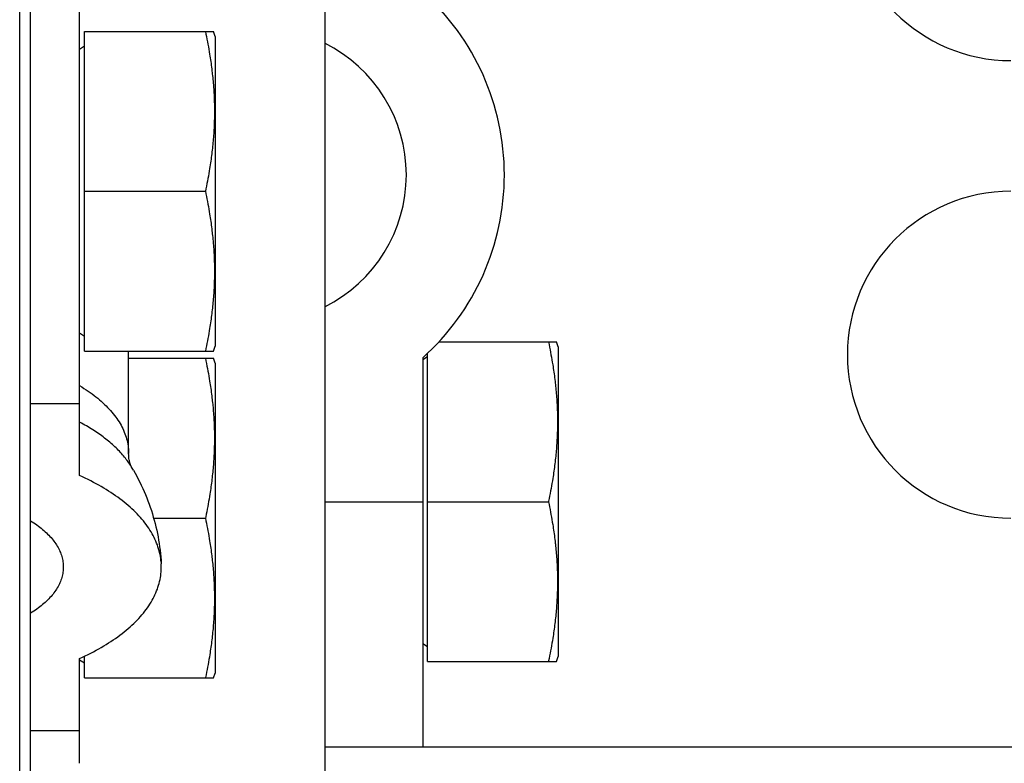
# Model space of a CAD drawing. Extents: x 0 to 594, y 0 to 420.
# Tile 61 of 157: x 229.49 to 235.51, y 362.61 to 367.16. Entities that reach past the tile are written whole.
import ezdxf

# ---------------------------------------------------------------- set-up
doc = ezdxf.new("R2010")
doc.units = 0
doc.header["$LTSCALE"] = 32.67
doc.layers.get('0').update_dxf_attribs({"linetype": 'CONTINUOUS'})

msp = doc.modelspace()

# ---------------------------------------------------------------- linework, layer by layer
at = {"color": 7, "linetype": 'CONTINUOUS'}
for p, q in [((229.5536, 322.0131), (229.5536, 394.8131)), ((229.4866, 322.8131), (229.4866, 394.0131)), ((231.3536, 370.2131), (231.3536, 362.5131)), ((229.8536, 364.3731), (229.8536, 367.6131)), ((229.8836, 365.1351), (229.8836, 367.0911)), ((229.8836, 367.0911), (230.6727, 367.0911)), ((230.6236, 367.0911), (230.6269, 367.0753)), ((230.6269, 367.0753), (230.6301, 367.0596)), ((230.6836, 367.0606), (230.6727, 367.0911)), ((230.6301, 367.0596), (230.6331, 367.044)), ((230.6331, 367.044), (230.6361, 367.0285)), ((230.6361, 367.0285), (230.639, 367.013)), ((230.639, 367.013), (230.6418, 366.9977)), ((230.6836, 367.0606), (230.6836, 365.1656)), ((229.8836, 367.0011), (229.8536, 366.9811)), ((230.6418, 366.9977), (230.6444, 366.9824)), ((230.6444, 366.9824), (230.647, 366.9671)), ((230.647, 366.9671), (230.6495, 366.9519)), ((230.6495, 366.9519), (230.6513, 366.9406)), ((230.6513, 366.9406), (230.653, 366.9292)), ((230.653, 366.9292), (230.6547, 366.9179)), ((230.6547, 366.9179), (230.6564, 366.9066)), ((230.6564, 366.9066), (230.6579, 366.8953)), ((230.6579, 366.8953), (230.6595, 366.884)), ((230.6595, 366.884), (230.6609, 366.8728)), ((230.6609, 366.8728), (230.6623, 366.8615)), ((230.6623, 366.8615), (230.6637, 366.8502)), ((230.6637, 366.8502), (230.665, 366.839)), ((230.665, 366.839), (230.6658, 366.8315)), ((230.6658, 366.8315), (230.6671, 366.8202)), ((230.6671, 366.8202), (230.6682, 366.809)), ((230.6682, 366.809), (230.6693, 366.7977)), ((230.6693, 366.7977), (230.6703, 366.7865)), ((230.6703, 366.7865), (230.6713, 366.7752)), ((230.6713, 366.7752), (230.6722, 366.7639)), ((230.6734, 366.7489), (230.6741, 366.7377)), ((230.6741, 366.7377), (230.6749, 366.7264)), ((230.6749, 366.7264), (230.6755, 366.7151)), ((230.6755, 366.7151), (230.6761, 366.7038)), ((230.6761, 366.7038), (230.6766, 366.6925)), ((230.6766, 366.6925), (230.6771, 366.6812)), ((230.6771, 366.6812), (230.6775, 366.6699)), ((230.6775, 366.6699), (230.6779, 366.6586)), ((230.6779, 366.6586), (230.6782, 366.6473)), ((230.6782, 366.6473), (230.6784, 366.636)), ((230.6784, 366.636), (230.6785, 366.6247)), ((230.6785, 366.6247), (230.6786, 366.6134)), ((230.6786, 366.5908), (230.6785, 366.5795)), ((230.6786, 366.6134), (230.6787, 366.6021)), ((230.6787, 366.6021), (230.6786, 366.5908)), ((230.6771, 366.523), (230.6766, 366.5117)), ((230.6775, 366.5343), (230.6771, 366.523)), ((230.6779, 366.5456), (230.6775, 366.5343)), ((230.6782, 366.5569), (230.6779, 366.5456)), ((230.6784, 366.5682), (230.6782, 366.5569)), ((230.6785, 366.5795), (230.6784, 366.5682)), ((230.6741, 366.4666), (230.6734, 366.4553)), ((230.6749, 366.4778), (230.6741, 366.4666)), ((230.6755, 366.4891), (230.6749, 366.4778)), ((230.6761, 366.5004), (230.6755, 366.4891)), ((230.6766, 366.5117), (230.6761, 366.5004)), ((230.6697, 366.4102), (230.6686, 366.399)), ((230.6707, 366.4215), (230.6697, 366.4102)), ((230.6716, 366.4328), (230.6707, 366.4215)), ((230.6725, 366.444), (230.6716, 366.4328)), ((230.6734, 366.4553), (230.6725, 366.444)), ((230.6623, 366.3427), (230.6609, 366.3315)), ((230.6637, 366.354), (230.6623, 366.3427)), ((230.665, 366.3652), (230.6637, 366.354)), ((230.6663, 366.3765), (230.665, 366.3652)), ((230.6674, 366.3877), (230.6663, 366.3765)), ((230.6686, 366.399), (230.6674, 366.3877)), ((230.6547, 366.2863), (230.653, 366.275)), ((230.6564, 366.2976), (230.6547, 366.2863)), ((230.6579, 366.3089), (230.6564, 366.2976)), ((230.6595, 366.3202), (230.6579, 366.3089)), ((230.6609, 366.3315), (230.6595, 366.3202)), ((230.6444, 366.2218), (230.6418, 366.2065)), ((230.647, 366.2371), (230.6444, 366.2218)), ((230.6495, 366.2523), (230.647, 366.2371)), ((230.6513, 366.2636), (230.6495, 366.2523)), ((230.653, 366.275), (230.6513, 366.2636)), ((230.6331, 366.1602), (230.6301, 366.1446)), ((230.6361, 366.1758), (230.6331, 366.1602)), ((230.639, 366.1912), (230.6361, 366.1758)), ((230.6418, 366.2065), (230.639, 366.1912)), ((229.8836, 366.1131), (230.6236, 366.1131)), ((230.6269, 366.1289), (230.6236, 366.1131)), ((230.6236, 366.1131), (230.6269, 366.0973)), ((230.6301, 366.1446), (230.6269, 366.1289)), ((230.6269, 366.0973), (230.6301, 366.0816)), ((230.6301, 366.0816), (230.6331, 366.066)), ((230.6331, 366.066), (230.6361, 366.0505)), ((230.6361, 366.0505), (230.639, 366.035)), ((230.639, 366.035), (230.6418, 366.0197)), ((230.6418, 366.0197), (230.6444, 366.0044)), ((230.6444, 366.0044), (230.647, 365.9891)), ((230.647, 365.9891), (230.6495, 365.9739)), ((230.6495, 365.9739), (230.6513, 365.9626)), ((230.6513, 365.9626), (230.653, 365.9512)), ((230.653, 365.9512), (230.6547, 365.9399)), ((230.6547, 365.9399), (230.6564, 365.9286)), ((230.6564, 365.9286), (230.6579, 365.9173)), ((230.6579, 365.9173), (230.6595, 365.906)), ((230.6595, 365.906), (230.6609, 365.8948)), ((230.6609, 365.8948), (230.6623, 365.8835)), ((230.6623, 365.8835), (230.6637, 365.8722)), ((230.6637, 365.8722), (230.665, 365.861)), ((230.665, 365.861), (230.6658, 365.8535)), ((230.6658, 365.8535), (230.6671, 365.8422)), ((230.6671, 365.8422), (230.6682, 365.831)), ((230.6682, 365.831), (230.6693, 365.8197)), ((230.6693, 365.8197), (230.6703, 365.8085)), ((230.6716, 365.7935), (230.6725, 365.7822)), ((230.6725, 365.7822), (230.6734, 365.7709)), ((230.6734, 365.7709), (230.6741, 365.7597)), ((230.6741, 365.7597), (230.6749, 365.7484)), ((230.6749, 365.7484), (230.6755, 365.7371)), ((230.6755, 365.7371), (230.6761, 365.7258)), ((230.6761, 365.7258), (230.6766, 365.7145)), ((230.6766, 365.7145), (230.6771, 365.7032)), ((230.6771, 365.7032), (230.6775, 365.6919)), ((230.6775, 365.6919), (230.6779, 365.6806)), ((230.6779, 365.6806), (230.6782, 365.6693)), ((230.6782, 365.6693), (230.6784, 365.658)), ((230.6784, 365.658), (230.6785, 365.6467)), ((230.6785, 365.6467), (230.6786, 365.6354)), ((230.6786, 365.6354), (230.6787, 365.6241)), ((230.6787, 365.6241), (230.6786, 365.6128)), ((230.6775, 365.5563), (230.6771, 365.545)), ((230.6779, 365.5676), (230.6775, 365.5563)), ((230.6782, 365.5789), (230.6779, 365.5676)), ((230.6784, 365.5902), (230.6782, 365.5789)), ((230.6785, 365.6015), (230.6784, 365.5902)), ((230.6786, 365.6128), (230.6785, 365.6015)), ((230.6749, 365.4998), (230.6741, 365.4886)), ((230.6755, 365.5111), (230.6749, 365.4998)), ((230.6761, 365.5224), (230.6755, 365.5111)), ((230.6766, 365.5337), (230.6761, 365.5224)), ((230.6771, 365.545), (230.6766, 365.5337)), ((230.6707, 365.4435), (230.6697, 365.4322)), ((230.6716, 365.4548), (230.6707, 365.4435)), ((230.6725, 365.466), (230.6716, 365.4548)), ((230.6734, 365.4773), (230.6725, 365.466)), ((230.6741, 365.4886), (230.6734, 365.4773)), ((230.6637, 365.376), (230.6623, 365.3647)), ((230.665, 365.3872), (230.6637, 365.376)), ((230.6663, 365.3985), (230.665, 365.3872)), ((230.6674, 365.4097), (230.6663, 365.3985)), ((230.6686, 365.421), (230.6674, 365.4097)), ((230.6697, 365.4322), (230.6686, 365.421)), ((230.6564, 365.3196), (230.6547, 365.3083)), ((230.6579, 365.3309), (230.6564, 365.3196)), ((230.6595, 365.3422), (230.6579, 365.3309)), ((230.6609, 365.3535), (230.6595, 365.3422)), ((230.6623, 365.3647), (230.6609, 365.3535)), ((230.647, 365.2591), (230.6444, 365.2438)), ((230.6495, 365.2743), (230.647, 365.2591)), ((230.6513, 365.2856), (230.6495, 365.2743)), ((230.653, 365.297), (230.6513, 365.2856)), ((230.6547, 365.3083), (230.653, 365.297)), ((229.8836, 365.2251), (229.8536, 365.2451)), ((230.6361, 365.1978), (230.6331, 365.1822)), ((230.639, 365.2132), (230.6361, 365.1978)), ((230.6418, 365.2285), (230.639, 365.2132)), ((230.6444, 365.2438), (230.6418, 365.2285)), ((229.8836, 365.1351), (230.6727, 365.1351)), ((230.1536, 364.5086), (230.1536, 365.1351)), ((230.6269, 365.1509), (230.6236, 365.1351)), ((230.6301, 365.1666), (230.6269, 365.1509)), ((230.6331, 365.1822), (230.6301, 365.1666)), ((230.6727, 365.1351), (230.6836, 365.1656)), ((232.0515, 365.1911), (232.7727, 365.1911)), ((232.7236, 365.1911), (232.7269, 365.1753)), ((232.7269, 365.1753), (232.7301, 365.1596)), ((232.7301, 365.1596), (232.7331, 365.144)), ((232.7331, 365.144), (232.7361, 365.1285)), ((232.7836, 365.1606), (232.7727, 365.1911)), ((232.7836, 365.1606), (232.7836, 363.2656)), ((230.1536, 365.0911), (230.6727, 365.0911)), ((230.6236, 365.0911), (230.6269, 365.0753)), ((230.6269, 365.0753), (230.6301, 365.0596)), ((230.6836, 365.0606), (230.6727, 365.0911)), ((231.9836, 365.1011), (231.9536, 365.0811)), ((231.9536, 365.0951), (231.9536, 362.7131)), ((231.9836, 363.2351), (231.9836, 365.1227)), ((232.7361, 365.1285), (232.739, 365.113)), ((232.739, 365.113), (232.7418, 365.0977)), ((232.7418, 365.0977), (232.7444, 365.0824)), ((232.7444, 365.0824), (232.747, 365.0671)), ((230.6301, 365.0596), (230.6331, 365.044)), ((230.6331, 365.044), (230.6361, 365.0285)), ((230.6361, 365.0285), (230.639, 365.013)), ((230.6836, 365.0606), (230.6836, 363.1656)), ((232.747, 365.0671), (232.7495, 365.0519)), ((232.7495, 365.0519), (232.7513, 365.0406)), ((232.7513, 365.0406), (232.753, 365.0292)), ((232.753, 365.0292), (232.7547, 365.0179)), ((232.7547, 365.0179), (232.7564, 365.0066)), ((230.639, 365.013), (230.6418, 364.9977)), ((230.6418, 364.9977), (230.6444, 364.9824)), ((230.6444, 364.9824), (230.647, 364.9671)), ((230.647, 364.9671), (230.6495, 364.9519)), ((232.7564, 365.0066), (232.7579, 364.9953)), ((232.7579, 364.9953), (232.7595, 364.984)), ((232.7595, 364.984), (232.7609, 364.9728)), ((232.7609, 364.9728), (232.7623, 364.9615)), ((232.7623, 364.9615), (232.7637, 364.9502)), ((230.6495, 364.9519), (230.6513, 364.9406)), ((230.6513, 364.9406), (230.653, 364.9292)), ((230.653, 364.9292), (230.6547, 364.9179)), ((230.6547, 364.9179), (230.6564, 364.9066)), ((230.6564, 364.9066), (230.6579, 364.8953)), ((230.6579, 364.8953), (230.6595, 364.884)), ((232.7637, 364.9502), (232.765, 364.939)), ((232.765, 364.939), (232.7658, 364.9315)), ((232.7658, 364.9315), (232.7671, 364.9202)), ((232.7671, 364.9202), (232.7682, 364.909)), ((232.7682, 364.909), (232.7693, 364.8977)), ((232.7693, 364.8977), (232.7703, 364.8865)), ((230.6595, 364.884), (230.6609, 364.8728)), ((230.6609, 364.8728), (230.6623, 364.8615)), ((230.6623, 364.8615), (230.6637, 364.8502)), ((230.6637, 364.8502), (230.665, 364.839)), ((230.665, 364.839), (230.6658, 364.8315)), ((232.7703, 364.8865), (232.7713, 364.8752)), ((232.7713, 364.8752), (232.7722, 364.8639)), ((232.7722, 364.8639), (232.7731, 364.8527)), ((232.7731, 364.8527), (232.7739, 364.8414)), ((232.7739, 364.8414), (232.7746, 364.8301)), ((229.5536, 364.8141), (229.8536, 364.8141)), ((230.6658, 364.8315), (230.6671, 364.8202)), ((230.6671, 364.8202), (230.6682, 364.809)), ((230.6682, 364.809), (230.6689, 364.8015)), ((230.6689, 364.8015), (230.67, 364.7902)), ((230.67, 364.7902), (230.671, 364.779)), ((230.671, 364.779), (230.6719, 364.7677)), ((232.7746, 364.8301), (232.7753, 364.8189)), ((232.7753, 364.8189), (232.7759, 364.8076)), ((232.7759, 364.8076), (232.7765, 364.7963)), ((232.7765, 364.7963), (232.777, 364.785)), ((232.777, 364.785), (232.7774, 364.7737)), ((232.7774, 364.7737), (232.7778, 364.7624)), ((230.6719, 364.7677), (230.6728, 364.7564)), ((230.6728, 364.7564), (230.6736, 364.7452)), ((230.6736, 364.7452), (230.6744, 364.7339)), ((230.6744, 364.7339), (230.6751, 364.7226)), ((230.6751, 364.7226), (230.6757, 364.7113)), ((232.7778, 364.7624), (232.7781, 364.7511)), ((232.7781, 364.7511), (232.7783, 364.7398)), ((232.7783, 364.7398), (232.7785, 364.7285)), ((232.7785, 364.7285), (232.7786, 364.7172)), ((232.7786, 364.7172), (232.7787, 364.7059)), ((230.6757, 364.7113), (230.6763, 364.7001)), ((230.6763, 364.7001), (230.6768, 364.6888)), ((230.6768, 364.6888), (230.6773, 364.6775)), ((230.6773, 364.6775), (230.6777, 364.6662)), ((230.6777, 364.6662), (230.678, 364.6549)), ((230.678, 364.6549), (230.6782, 364.6436)), ((232.7782, 364.6606), (232.778, 364.6493)), ((232.7784, 364.6719), (232.7782, 364.6606)), ((232.7786, 364.6833), (232.7784, 364.6719)), ((232.7787, 364.6946), (232.7786, 364.6833)), ((232.7787, 364.7059), (232.7787, 364.6946)), ((230.6782, 364.6436), (230.6784, 364.6323)), ((230.6784, 364.6323), (230.6786, 364.621)), ((230.6786, 364.621), (230.6787, 364.6096)), ((230.6787, 364.5983), (230.6786, 364.587)), ((230.6787, 364.6096), (230.6787, 364.5983)), ((232.7757, 364.5929), (232.7751, 364.5816)), ((232.7763, 364.6042), (232.7757, 364.5929)), ((232.7768, 364.6154), (232.7763, 364.6042)), ((232.7773, 364.6267), (232.7768, 364.6154)), ((232.7777, 364.638), (232.7773, 364.6267)), ((232.778, 364.6493), (232.7777, 364.638)), ((230.6778, 364.5418), (230.6774, 364.5305)), ((230.6781, 364.5531), (230.6778, 364.5418)), ((230.6783, 364.5644), (230.6781, 364.5531)), ((230.6785, 364.5757), (230.6783, 364.5644)), ((230.6786, 364.587), (230.6785, 364.5757)), ((232.7719, 364.5365), (232.771, 364.5253)), ((232.7728, 364.5478), (232.7719, 364.5365)), ((232.7736, 364.559), (232.7728, 364.5478)), ((232.7744, 364.5703), (232.7736, 364.559)), ((232.7751, 364.5816), (232.7744, 364.5703)), ((230.6746, 364.4741), (230.6739, 364.4628)), ((230.6753, 364.4853), (230.6746, 364.4741)), ((230.6759, 364.4966), (230.6753, 364.4853)), ((230.6765, 364.5079), (230.6759, 364.4966)), ((230.677, 364.5192), (230.6765, 364.5079)), ((230.6774, 364.5305), (230.677, 364.5192)), ((232.7667, 364.4802), (232.7654, 364.469)), ((232.7678, 364.4915), (232.7667, 364.4802)), ((232.7689, 364.5027), (232.7678, 364.4915)), ((232.77, 364.514), (232.7689, 364.5027)), ((232.771, 364.5253), (232.77, 364.514)), ((230.6703, 364.4177), (230.6693, 364.4065)), ((230.6713, 364.429), (230.6703, 364.4177)), ((230.6722, 364.4403), (230.6713, 364.429)), ((230.6731, 364.4515), (230.6722, 364.4403)), ((230.6739, 364.4628), (230.6731, 364.4515)), ((232.7585, 364.4127), (232.7569, 364.4014)), ((232.76, 364.4239), (232.7585, 364.4127)), ((232.7614, 364.4352), (232.76, 364.4239)), ((232.7628, 364.4465), (232.7614, 364.4352)), ((232.7641, 364.4577), (232.7628, 364.4465)), ((232.7654, 364.469), (232.7641, 364.4577)), ((230.6646, 364.3615), (230.6633, 364.3502)), ((230.6658, 364.3727), (230.6646, 364.3615)), ((230.6671, 364.384), (230.6658, 364.3727)), ((230.6682, 364.3952), (230.6671, 364.384)), ((230.6693, 364.4065), (230.6682, 364.3952)), ((232.7501, 364.3561), (232.7476, 364.3409)), ((232.7519, 364.3674), (232.7501, 364.3561)), ((232.7536, 364.3787), (232.7519, 364.3674)), ((232.7553, 364.3901), (232.7536, 364.3787)), ((232.7569, 364.4014), (232.7553, 364.3901)), ((230.6558, 364.2938), (230.6542, 364.2825)), ((230.6574, 364.3051), (230.6558, 364.2938)), ((230.659, 364.3164), (230.6574, 364.3051)), ((230.6605, 364.3277), (230.659, 364.3164)), ((230.6619, 364.339), (230.6605, 364.3277)), ((230.6633, 364.3502), (230.6619, 364.339)), ((232.7397, 364.295), (232.7368, 364.2796)), ((232.7424, 364.3104), (232.7397, 364.295)), ((232.7451, 364.3257), (232.7424, 364.3104)), ((232.7476, 364.3409), (232.7451, 364.3257)), ((230.6483, 364.2447), (230.6457, 364.2295)), ((230.6507, 364.2598), (230.6483, 364.2447)), ((230.6525, 364.2712), (230.6507, 364.2598)), ((230.6542, 364.2825), (230.6525, 364.2712)), ((232.7308, 364.2485), (232.7277, 364.2329)), ((232.7339, 364.2641), (232.7308, 364.2485)), ((232.7368, 364.2796), (232.7339, 364.2641)), ((230.6376, 364.1835), (230.6346, 364.168)), ((230.6404, 364.1989), (230.6376, 364.1835)), ((230.6431, 364.2142), (230.6404, 364.1989)), ((230.6457, 364.2295), (230.6431, 364.2142)), ((231.3536, 364.2131), (231.9536, 364.2131)), ((231.9836, 364.2131), (232.7236, 364.2131)), ((232.7236, 364.2131), (232.7269, 364.1973)), ((232.7269, 364.1973), (232.7301, 364.1816)), ((232.7301, 364.1816), (232.7331, 364.166)), ((230.3066, 364.1131), (230.6236, 364.1131)), ((230.6253, 364.121), (230.6236, 364.1131)), ((230.6236, 364.1131), (230.6269, 364.0973)), ((230.6285, 364.1368), (230.6253, 364.121)), ((230.6316, 364.1524), (230.6285, 364.1368)), ((230.6346, 364.168), (230.6316, 364.1524)), ((232.7331, 364.166), (232.7361, 364.1505)), ((232.7361, 364.1505), (232.739, 364.135)), ((232.739, 364.135), (232.7418, 364.1197)), ((232.7418, 364.1197), (232.7444, 364.1044)), ((230.6269, 364.0973), (230.6301, 364.0816)), ((230.6301, 364.0816), (230.6331, 364.066)), ((230.6331, 364.066), (230.6361, 364.0505)), ((230.6361, 364.0505), (230.639, 364.035)), ((232.7444, 364.1044), (232.747, 364.0891)), ((232.747, 364.0891), (232.7495, 364.0739)), ((232.7495, 364.0739), (232.7513, 364.0626)), ((232.7513, 364.0626), (232.753, 364.0512)), ((232.753, 364.0512), (232.7547, 364.0399)), ((230.639, 364.035), (230.6418, 364.0197)), ((230.6418, 364.0197), (230.6444, 364.0044)), ((230.6444, 364.0044), (230.647, 363.9891)), ((230.647, 363.9891), (230.6495, 363.9739)), ((232.7547, 364.0399), (232.7564, 364.0286)), ((232.7564, 364.0286), (232.7579, 364.0173)), ((232.7579, 364.0173), (232.7595, 364.006)), ((232.7595, 364.006), (232.7609, 363.9948)), ((232.7609, 363.9948), (232.7623, 363.9835)), ((230.6495, 363.9739), (230.6513, 363.9626)), ((230.6513, 363.9626), (230.653, 363.9512)), ((230.653, 363.9512), (230.6547, 363.9399)), ((230.6547, 363.9399), (230.6564, 363.9286)), ((230.6564, 363.9286), (230.6579, 363.9173)), ((232.7623, 363.9835), (232.7637, 363.9722)), ((232.7637, 363.9722), (232.765, 363.961)), ((232.765, 363.961), (232.7658, 363.9535)), ((232.7658, 363.9535), (232.7671, 363.9422)), ((232.7671, 363.9422), (232.7682, 363.931)), ((232.7682, 363.931), (232.7693, 363.9197)), ((230.6579, 363.9173), (230.6595, 363.906)), ((230.6595, 363.906), (230.6609, 363.8948)), ((230.6609, 363.8948), (230.6623, 363.8835)), ((232.7693, 363.9197), (232.7703, 363.9085)), ((232.7703, 363.9085), (232.7713, 363.8972)), ((232.7713, 363.8972), (232.7722, 363.8859)), ((232.7722, 363.8859), (232.7731, 363.8747)), ((232.7731, 363.8747), (232.7739, 363.8634)), ((230.6658, 363.8535), (230.6671, 363.8422)), ((230.6671, 363.8422), (230.6682, 363.831)), ((230.6682, 363.831), (230.6693, 363.8197)), ((230.6693, 363.8197), (230.6703, 363.8085)), ((230.6703, 363.8085), (230.6713, 363.7972)), ((232.7739, 363.8634), (232.7746, 363.8521)), ((232.7746, 363.8521), (232.7753, 363.8409)), ((232.7753, 363.8409), (232.7759, 363.8296)), ((232.7759, 363.8296), (232.7765, 363.8183)), ((232.7765, 363.8183), (232.777, 363.807)), ((230.6713, 363.7972), (230.6722, 363.7859)), ((230.6722, 363.7859), (230.6731, 363.7747)), ((230.6731, 363.7747), (230.6739, 363.7634)), ((230.6739, 363.7634), (230.6746, 363.7521)), ((230.6746, 363.7521), (230.6753, 363.7409)), ((232.777, 363.807), (232.7774, 363.7957)), ((232.7774, 363.7957), (232.7778, 363.7844)), ((232.7778, 363.7844), (232.7781, 363.7731)), ((232.7781, 363.7731), (232.7783, 363.7618)), ((232.7783, 363.7618), (232.7785, 363.7505)), ((232.7785, 363.7505), (232.7786, 363.7392)), ((230.6753, 363.7409), (230.6759, 363.7296)), ((230.6759, 363.7296), (230.6765, 363.7183)), ((230.6765, 363.7183), (230.677, 363.707)), ((230.677, 363.707), (230.6774, 363.6957)), ((230.6774, 363.6957), (230.6778, 363.6844)), ((232.7784, 363.6939), (232.7782, 363.6826)), ((232.7786, 363.7053), (232.7784, 363.6939)), ((232.7786, 363.7392), (232.7787, 363.7279)), ((232.7787, 363.7166), (232.7786, 363.7053)), ((232.7787, 363.7279), (232.7787, 363.7166)), ((230.6778, 363.6844), (230.6781, 363.6731)), ((230.6781, 363.6731), (230.6783, 363.6618)), ((230.6783, 363.6618), (230.6785, 363.6505)), ((230.6785, 363.6505), (230.6786, 363.6392)), ((230.6786, 363.6392), (230.6787, 363.6279)), ((230.6787, 363.6279), (230.6787, 363.6166)), ((232.7768, 363.6374), (232.7763, 363.6262)), ((232.7773, 363.6487), (232.7768, 363.6374)), ((232.7777, 363.66), (232.7773, 363.6487)), ((232.778, 363.6713), (232.7777, 363.66)), ((232.7782, 363.6826), (232.778, 363.6713)), ((230.678, 363.5713), (230.6777, 363.56)), ((230.6782, 363.5826), (230.678, 363.5713)), ((230.6784, 363.5939), (230.6782, 363.5826)), ((230.6786, 363.6053), (230.6784, 363.5939)), ((230.6787, 363.6166), (230.6786, 363.6053)), ((232.7728, 363.5698), (232.7719, 363.5585)), ((232.7736, 363.581), (232.7728, 363.5698)), ((232.7744, 363.5923), (232.7736, 363.581)), ((232.7751, 363.6036), (232.7744, 363.5923)), ((232.7757, 363.6149), (232.7751, 363.6036)), ((232.7763, 363.6262), (232.7757, 363.6149)), ((230.6757, 363.5149), (230.6751, 363.5036)), ((230.6763, 363.5262), (230.6757, 363.5149)), ((230.6768, 363.5374), (230.6763, 363.5262)), ((230.6773, 363.5487), (230.6768, 363.5374)), ((230.6777, 363.56), (230.6773, 363.5487)), ((232.7678, 363.5135), (232.7667, 363.5022)), ((232.7689, 363.5247), (232.7678, 363.5135)), ((232.77, 363.536), (232.7689, 363.5247)), ((232.771, 363.5473), (232.77, 363.536)), ((232.7719, 363.5585), (232.771, 363.5473)), ((230.671, 363.4473), (230.67, 363.436)), ((230.6719, 363.4585), (230.671, 363.4473)), ((230.6728, 363.4698), (230.6719, 363.4585)), ((230.6736, 363.481), (230.6728, 363.4698)), ((230.6744, 363.4923), (230.6736, 363.481)), ((230.6751, 363.5036), (230.6744, 363.4923)), ((232.7614, 363.4572), (232.76, 363.4459)), ((232.7628, 363.4685), (232.7614, 363.4572)), ((232.7641, 363.4797), (232.7628, 363.4685)), ((232.7654, 363.491), (232.7641, 363.4797)), ((232.7667, 363.5022), (232.7654, 363.491)), ((230.6654, 363.391), (230.6641, 363.3797)), ((230.6667, 363.4022), (230.6654, 363.391)), ((230.6678, 363.4135), (230.6667, 363.4022)), ((230.6689, 363.4247), (230.6678, 363.4135)), ((230.67, 363.436), (230.6689, 363.4247)), ((232.7519, 363.3894), (232.7501, 363.3781)), ((232.7536, 363.4007), (232.7519, 363.3894)), ((232.7553, 363.4121), (232.7536, 363.4007)), ((232.7569, 363.4234), (232.7553, 363.4121)), ((232.7585, 363.4347), (232.7569, 363.4234)), ((232.76, 363.4459), (232.7585, 363.4347)), ((230.6585, 363.3347), (230.6569, 363.3234)), ((230.66, 363.3459), (230.6585, 363.3347)), ((230.6614, 363.3572), (230.66, 363.3459)), ((230.6628, 363.3685), (230.6614, 363.3572)), ((230.6641, 363.3797), (230.6628, 363.3685)), ((231.9836, 363.3251), (231.9536, 363.3451)), ((232.7424, 363.3324), (232.7397, 363.317)), ((232.7451, 363.3477), (232.7424, 363.3324)), ((232.7476, 363.3629), (232.7451, 363.3477)), ((232.7501, 363.3781), (232.7476, 363.3629)), ((229.8836, 363.1351), (229.8836, 363.2689)), ((230.6501, 363.2781), (230.6476, 363.2629)), ((230.6519, 363.2894), (230.6501, 363.2781)), ((230.6536, 363.3007), (230.6519, 363.2894)), ((230.6553, 363.3121), (230.6536, 363.3007)), ((230.6569, 363.3234), (230.6553, 363.3121)), ((232.7308, 363.2705), (232.7277, 363.2549)), ((232.7339, 363.2861), (232.7308, 363.2705)), ((232.7368, 363.3016), (232.7339, 363.2861)), ((232.7397, 363.317), (232.7368, 363.3016)), ((232.7727, 363.2351), (232.7836, 363.2656)), ((229.8536, 362.6131), (229.8536, 363.255)), ((229.8836, 363.2251), (229.8536, 363.2451)), ((230.6397, 363.217), (230.6368, 363.2016)), ((230.6424, 363.2324), (230.6397, 363.217)), ((230.6451, 363.2477), (230.6424, 363.2324)), ((230.6476, 363.2629), (230.6451, 363.2477)), ((231.9836, 363.2351), (232.7727, 363.2351)), ((230.6308, 363.1705), (230.6277, 363.1549)), ((230.6339, 363.1861), (230.6308, 363.1705)), ((230.6368, 363.2016), (230.6339, 363.1861)), ((230.6727, 363.1351), (230.6836, 363.1656)), ((229.8836, 363.1351), (230.6727, 363.1351)), ((229.5536, 362.8141), (229.8536, 362.8141)), ((231.3536, 362.7131), (241.7536, 362.7131))]:
    msp.add_line(p, q, dxfattribs=at)
for points in [[(230.6722, 366.7639), (230.6731, 366.7527), (230.6734, 366.7489)], [(230.6703, 365.8085), (230.6713, 365.7972), (230.6716, 365.7935)], [(229.8536, 364.9239), (229.867, 364.9157), (229.8802, 364.9074), (229.893, 364.899), (229.9056, 364.8905), (229.9179, 364.8818), (229.93, 364.8731), (229.9417, 364.8643), (229.9532, 364.8554), (229.9643, 364.8463), (229.9752, 364.8372), (229.9858, 364.8281), (229.996, 364.8188), (230.006, 364.8094), (230.0157, 364.8), (230.025, 364.7905), (230.0341, 364.7809), (230.0428, 364.7712), (230.0512, 364.7615), (230.0593, 364.7517), (230.067, 364.7418), (230.0745, 364.7319), (230.0816, 364.7219), (230.0884, 364.7119), (230.0949, 364.7018), (230.101, 364.6916), (230.1068, 364.6814), (230.1123, 364.6712), (230.1174, 364.6609), (230.1222, 364.6506), (230.1267, 364.6402), (230.1308, 364.6298), (230.1346, 364.6194), (230.138, 364.6089), (230.1411, 364.5984), (230.1439, 364.5879), (230.1463, 364.5774), (230.1484, 364.5668), (230.1501, 364.5563), (230.1515, 364.5457), (230.1525, 364.5351), (230.1532, 364.5245), (230.1536, 364.5139), (230.1536, 364.5086)], [(230.172, 364.4247), (230.1694, 364.4291), (230.1648, 364.4364), (230.16, 364.4438), (230.1551, 364.4511), (230.15, 364.4584), (230.1447, 364.4656), (230.1393, 364.4729), (230.1337, 364.4801), (230.1279, 364.4872), (230.122, 364.4944), (230.116, 364.5015), (230.1097, 364.5085), (230.1033, 364.5156), (230.0968, 364.5225), (230.0901, 364.5295), (230.0832, 364.5364), (230.0762, 364.5433), (230.0691, 364.5501), (230.0618, 364.5569), (230.0543, 364.5637), (230.0467, 364.5704), (230.0389, 364.5771), (230.031, 364.5837), (230.0229, 364.5903), (230.0147, 364.5968), (230.0063, 364.6033), (229.9978, 364.6098), (229.9892, 364.6162), (229.9804, 364.6225), (229.9715, 364.6288), (229.9624, 364.635), (229.9532, 364.6412), (229.9438, 364.6474), (229.9343, 364.6535), (229.9247, 364.6595), (229.9149, 364.6655), (229.905, 364.6714), (229.895, 364.6773), (229.8849, 364.6831), (229.8746, 364.6889), (229.8641, 364.6945), (229.8536, 364.7002)], [(230.1827, 364.4065), (230.1717, 364.4252), (230.1712, 364.4261), (230.1706, 364.4272), (230.1699, 364.4287), (230.169, 364.4306), (230.1679, 364.4329), (230.1668, 364.4355), (230.1656, 364.4387), (230.1642, 364.4423), (230.1628, 364.4464), (230.1614, 364.4512), (230.1599, 364.4567), (230.1584, 364.4629), (230.157, 364.4701), (230.1557, 364.4782), (230.1546, 364.4874), (230.1539, 364.4977), (230.1536, 364.5086)], [(230.3524, 363.8435), (230.3513, 363.8553), (230.3498, 363.8671), (230.348, 363.8788), (230.3458, 363.8906), (230.3432, 363.9023), (230.3402, 363.914), (230.3369, 363.9257), (230.3332, 363.9373), (230.3292, 363.9489), (230.3247, 363.9605), (230.3199, 363.972), (230.3148, 363.9836), (230.3093, 363.995), (230.3034, 364.0064), (230.2972, 364.0178), (230.2906, 364.0291), (230.2837, 364.0404), (230.2764, 364.0516), (230.2687, 364.0628), (230.2607, 364.0739), (230.2524, 364.0849), (230.2437, 364.0958), (230.2347, 364.1067), (230.2253, 364.1176), (230.2156, 364.1283), (230.2055, 364.139), (230.1952, 364.1496), (230.1844, 364.1601), (230.1734, 364.1705), (230.162, 364.1808), (230.1503, 364.191), (230.1383, 364.2012), (230.126, 364.2112), (230.1134, 364.2212), (230.1004, 364.231), (230.0871, 364.2408), (230.0736, 364.2504), (230.0597, 364.26), (230.0455, 364.2694), (230.0311, 364.2787), (230.0163, 364.2879), (230.0013, 364.297), (229.9859, 364.3059), (229.9703, 364.3148), (229.9545, 364.3235), (229.9383, 364.3321), (229.9219, 364.3406), (229.9052, 364.3489), (229.8883, 364.3571), (229.8711, 364.3652), (229.8536, 364.3731)], [(230.1827, 364.4065), (230.1931, 364.3882), (230.203, 364.3699), (230.2127, 364.3514), (230.2221, 364.3328), (230.2312, 364.314), (230.2399, 364.2952), (230.2484, 364.2762), (230.2565, 364.2571), (230.2644, 364.2378), (230.2718, 364.2185), (230.2791, 364.1989), (230.2859, 364.1794), (230.2925, 364.1597), (230.2987, 364.14), (230.3046, 364.1201), (230.3102, 364.1001), (230.3155, 364.0801), (230.3205, 364.0599), (230.3251, 364.0397), (230.3294, 364.0194), (230.3333, 363.9991), (230.337, 363.9786), (230.3403, 363.9582), (230.3432, 363.9377), (230.3459, 363.9171), (230.3482, 363.8965), (230.3501, 363.8758), (230.3518, 363.8551), (230.3531, 363.8344)], [(232.7277, 364.2329), (232.7244, 364.2171), (232.7236, 364.2131)], [(229.5536, 364.0969), (229.5632, 364.0909), (229.573, 364.0845), (229.5825, 364.078), (229.5919, 364.0714), (229.601, 364.0648), (229.6098, 364.058), (229.6185, 364.0512), (229.6268, 364.0444), (229.6349, 364.0374), (229.6428, 364.0304), (229.6504, 364.0233), (229.6578, 364.0161), (229.6649, 364.0089), (229.6718, 364.0016), (229.6783, 363.9942), (229.6847, 363.9868), (229.6907, 363.9793), (229.6965, 363.9718), (229.702, 363.9642), (229.7073, 363.9566), (229.7122, 363.9489), (229.7169, 363.9412), (229.7213, 363.9335), (229.7255, 363.9257), (229.7293, 363.9179), (229.7329, 363.91), (229.7362, 363.9021), (229.7392, 363.8942), (229.7419, 363.8863), (229.7444, 363.8783), (229.7465, 363.8703), (229.7484, 363.8623), (229.75, 363.8543), (229.7513, 363.8463), (229.7523, 363.8382), (229.753, 363.8302), (229.7535, 363.8221), (229.7536, 363.8141)], [(230.6623, 363.8835), (230.6637, 363.8722), (230.6641, 363.8685)], [(230.6641, 363.8685), (230.6654, 363.8572), (230.6658, 363.8535)], [(229.7536, 363.8141), (229.7535, 363.806), (229.753, 363.798), (229.7523, 363.7899), (229.7513, 363.7819), (229.75, 363.7738), (229.7484, 363.7658), (229.7465, 363.7578), (229.7444, 363.7498), (229.7419, 363.7419), (229.7392, 363.7339), (229.7362, 363.726), (229.7329, 363.7181), (229.7293, 363.7103), (229.7255, 363.7024), (229.7213, 363.6946), (229.7169, 363.6869), (229.7122, 363.6792), (229.7073, 363.6715), (229.702, 363.6639), (229.6965, 363.6563), (229.6907, 363.6488), (229.6847, 363.6413), (229.6783, 363.6339), (229.6718, 363.6266), (229.6649, 363.6193), (229.6578, 363.612), (229.6504, 363.6049), (229.6428, 363.5978), (229.6349, 363.5907), (229.6268, 363.5838), (229.6185, 363.5769), (229.6098, 363.5701), (229.601, 363.5634), (229.5919, 363.5567), (229.5825, 363.5501), (229.573, 363.5436), (229.5632, 363.5373), (229.5536, 363.5312)], [(229.8536, 363.255), (229.8711, 363.263), (229.8883, 363.271), (229.9052, 363.2792), (229.9219, 363.2876), (229.9383, 363.296), (229.9545, 363.3046), (229.9703, 363.3133), (229.9859, 363.3222), (230.0013, 363.3311), (230.0163, 363.3402), (230.0311, 363.3494), (230.0455, 363.3587), (230.0597, 363.3682), (230.0736, 363.3777), (230.0871, 363.3873), (230.1004, 363.3971), (230.1134, 363.4069), (230.126, 363.4169), (230.1383, 363.4269), (230.1503, 363.4371), (230.162, 363.4473), (230.1734, 363.4577), (230.1844, 363.4681), (230.1952, 363.4786), (230.2055, 363.4892), (230.2156, 363.4998), (230.2253, 363.5106), (230.2347, 363.5214), (230.2437, 363.5323), (230.2524, 363.5432), (230.2607, 363.5543), (230.2687, 363.5654), (230.2764, 363.5765), (230.2837, 363.5877), (230.2906, 363.599), (230.2972, 363.6103), (230.3034, 363.6217), (230.3093, 363.6331), (230.3148, 363.6446), (230.3199, 363.6561), (230.3247, 363.6676), (230.3292, 363.6792), (230.3332, 363.6908), (230.3369, 363.7025), (230.3402, 363.7141), (230.3432, 363.7258), (230.3458, 363.7376), (230.348, 363.7493), (230.3498, 363.7611), (230.3513, 363.7728), (230.3524, 363.7846), (230.3532, 363.7964), (230.3536, 363.8082), (230.3536, 363.82), (230.3532, 363.8317), (230.3531, 363.8344)], [(232.7277, 363.2549), (232.7244, 363.2391), (232.7236, 363.2351)], [(230.6277, 363.1549), (230.6244, 363.1391), (230.6236, 363.1351)]]:
    msp.add_lwpolyline(points, dxfattribs=at)
for centre, radius, start, end in [((235.5536, 367.9131), 1, 90, 270), ((230.9536, 366.2131), 1.5, 311.81031, 48.18969), ((230.9536, 366.2131), 0.9, 296.3878, 63.6122), ((235.5536, 365.1131), 1, 90, 270)]:
    msp.add_arc(centre, radius, start, end, dxfattribs=at)

doc.saveas('drawing.dxf')
